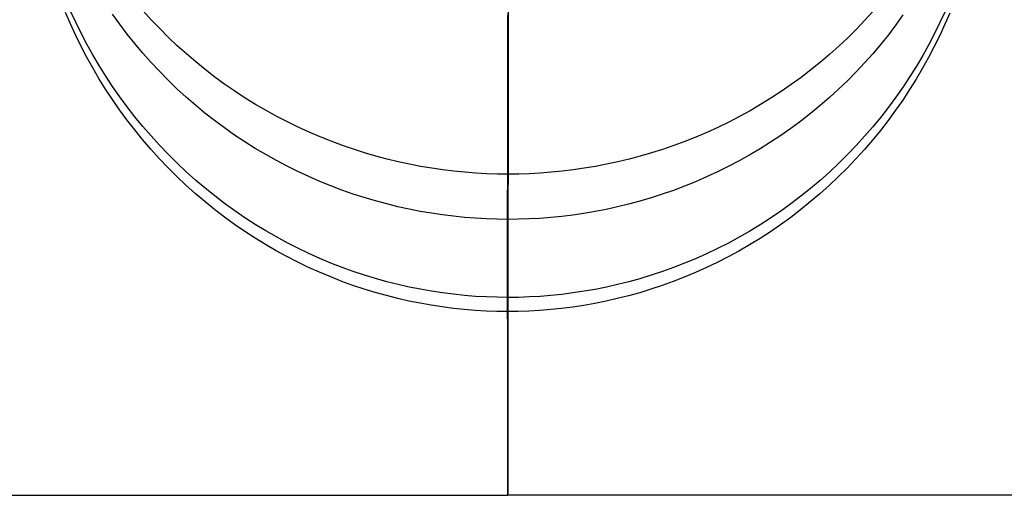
# Model space of a CAD drawing. Extents: x -37 to 483, y -973 to -253.
# Tile 53 of 197: x 210 to 236, y -973 to -960. Entities that reach past the tile are written whole.
import ezdxf

# ---------------------------------------------------------------- set-up
doc = ezdxf.new("R2010")
doc.units = 0
doc.layers.add('LIVELLO_03', color=5, linetype='CONTINUOUS')
doc.layers.add('PREDEFINITO', color=7, linetype='CONTINUOUS')

msp = doc.modelspace()

# ---------------------------------------------------------------- linework, layer by layer
at = {"layer": 'LIVELLO_03'}
for p, q in [((210.951, -959.974, 634.231), (210.821, -959.671, 634.225)), ((211.095, -959.933, 622.679), (210.957, -959.634, 622.725)), ((212.28, -959.989, 646.119), (212.088, -959.721, 646.066)), ((213.13, -959.869, 610.318), (212.909, -959.625, 610.401)), ((222.741, -959.667, 600.044), (222.74, -960.501, 601.476)), ((232.566, -959.635, 610.406), (232.345, -959.879, 610.323)), ((233.371, -959.738, 646.059), (233.178, -960.006, 646.112)), ((234.507, -959.646, 622.734), (234.368, -959.945, 622.688)), ((234.631, -959.686, 634.215), (234.5, -959.988, 634.221)), ((211.089, -960.275, 634.237), (210.951, -959.974, 634.231)), ((211.241, -960.23, 622.633), (211.095, -959.933, 622.679)), ((212.48, -960.253, 646.17), (212.28, -959.989, 646.119)), ((213.357, -960.108, 610.237), (213.13, -959.869, 610.318)), ((222.73, -960.686, 658.107), (222.73, -959.862, 659.616)), ((232.345, -959.879, 610.323), (232.118, -960.118, 610.242)), ((233.178, -960.006, 646.112), (232.978, -960.27, 646.164)), ((234.368, -959.945, 622.688), (234.222, -960.242, 622.642)), ((234.5, -959.988, 634.221), (234.362, -960.289, 634.227)), ((211.235, -960.573, 634.242), (211.089, -960.275, 634.237)), ((211.395, -960.524, 622.588), (211.241, -960.23, 622.633)), ((212.687, -960.512, 646.221), (212.48, -960.253, 646.17)), ((213.591, -960.342, 610.158), (213.357, -960.108, 610.237)), ((232.118, -960.118, 610.242), (231.884, -960.351, 610.163)), ((232.978, -960.27, 646.164), (232.771, -960.528, 646.215)), ((234.222, -960.242, 622.642), (234.068, -960.536, 622.597)), ((234.362, -960.289, 634.227), (234.215, -960.587, 634.232)), ((211.389, -960.869, 634.248), (211.235, -960.573, 634.242)), ((211.557, -960.816, 622.544), (211.395, -960.524, 622.588)), ((212.9, -960.766, 646.271), (212.687, -960.512, 646.221)), ((213.83, -960.569, 610.081), (213.591, -960.342, 610.158)), ((214.076, -960.79, 610.006), (213.83, -960.569, 610.081)), ((222.74, -960.501, 601.476), (222.739, -961.293, 602.927)), ((231.644, -960.578, 610.086), (231.398, -960.799, 610.011)), ((231.884, -960.351, 610.163), (231.644, -960.578, 610.086)), ((232.771, -960.528, 646.215), (232.557, -960.782, 646.265)), ((234.068, -960.536, 622.597), (233.906, -960.827, 622.552)), ((234.215, -960.587, 634.232), (234.061, -960.883, 634.238)), ((211.727, -961.104, 622.5), (211.557, -960.816, 622.544)), ((213.121, -961.015, 646.32), (212.9, -960.766, 646.271)), ((214.327, -961.005, 609.933), (214.076, -960.79, 610.006)), ((222.729, -961.468, 656.582), (222.73, -960.686, 658.107)), ((231.398, -960.799, 610.011), (231.147, -961.013, 609.938)), ((232.557, -960.782, 646.265), (232.336, -961.03, 646.315)), ((233.906, -960.827, 622.552), (233.736, -961.115, 622.508)), ((211.551, -961.162, 634.254), (211.389, -960.869, 634.248)), ((211.904, -961.388, 622.456), (211.727, -961.104, 622.5)), ((213.348, -961.258, 646.368), (213.121, -961.015, 646.32)), ((214.584, -961.213, 609.863), (214.327, -961.005, 609.933)), ((231.147, -961.013, 609.938), (230.89, -961.221, 609.868)), ((232.336, -961.03, 646.315), (232.109, -961.273, 646.363)), ((233.736, -961.115, 622.508), (233.558, -961.399, 622.464)), ((234.061, -960.883, 634.238), (233.899, -961.175, 634.244)), ((211.72, -961.451, 634.259), (211.551, -961.162, 634.254)), ((212.089, -961.668, 622.413), (211.904, -961.388, 622.456)), ((213.582, -961.495, 646.415), (213.348, -961.258, 646.368)), ((214.845, -961.415, 609.795), (214.584, -961.213, 609.863)), ((222.739, -961.293, 602.927), (222.738, -962.043, 604.397)), ((230.89, -961.221, 609.868), (230.628, -961.423, 609.799)), ((232.109, -961.273, 646.363), (231.875, -961.51, 646.409)), ((233.899, -961.175, 634.244), (233.729, -961.465, 634.25)), ((211.898, -961.737, 634.265), (211.72, -961.451, 634.259)), ((213.821, -961.726, 646.46), (213.582, -961.495, 646.415)), ((215.112, -961.609, 609.729), (214.845, -961.415, 609.795)), ((215.383, -961.796, 609.665), (215.112, -961.609, 609.729)), ((222.729, -962.208, 655.041), (222.729, -961.468, 656.582)), ((230.362, -961.617, 609.733), (230.09, -961.804, 609.67)), ((230.628, -961.423, 609.799), (230.362, -961.617, 609.733)), ((231.875, -961.51, 646.409), (231.635, -961.741, 646.455)), ((233.558, -961.399, 622.464), (233.373, -961.679, 622.421)), ((233.729, -961.465, 634.25), (233.551, -961.75, 634.255)), ((212.083, -962.018, 634.27), (211.898, -961.737, 634.265)), ((212.282, -961.944, 622.371), (212.089, -961.668, 622.413)), ((214.067, -961.951, 646.505), (213.821, -961.726, 646.46)), ((215.658, -961.977, 609.605), (215.383, -961.796, 609.665)), ((230.09, -961.804, 609.67), (229.815, -961.984, 609.609)), ((231.635, -961.741, 646.455), (231.389, -961.965, 646.499)), ((233.373, -961.679, 622.421), (233.18, -961.955, 622.378)), ((233.551, -961.75, 634.255), (233.366, -962.031, 634.261)), ((212.275, -962.296, 634.275), (212.083, -962.018, 634.27)), ((212.481, -962.215, 622.329), (212.282, -961.944, 622.371)), ((214.318, -962.17, 646.548), (214.067, -961.951, 646.505)), ((214.574, -962.382, 646.589), (214.318, -962.17, 646.548)), ((215.937, -962.149, 609.546), (215.658, -961.977, 609.605)), ((216.22, -962.315, 609.49), (215.937, -962.149, 609.546)), ((222.738, -962.043, 604.397), (222.738, -962.749, 605.885)), ((229.536, -962.156, 609.55), (229.253, -962.321, 609.494)), ((229.815, -961.984, 609.609), (229.536, -962.156, 609.55)), ((231.138, -962.183, 646.543), (230.881, -962.395, 646.584)), ((231.389, -961.965, 646.499), (231.138, -962.183, 646.543)), ((233.18, -961.955, 622.378), (232.98, -962.226, 622.337)), ((233.366, -962.031, 634.261), (233.173, -962.309, 634.266)), ((212.475, -962.568, 634.28), (212.275, -962.296, 634.275)), ((212.688, -962.482, 622.288), (212.481, -962.215, 622.329)), ((214.836, -962.586, 646.63), (214.574, -962.382, 646.589)), ((216.506, -962.472, 609.437), (216.22, -962.315, 609.49)), ((222.728, -962.904, 653.487), (222.729, -962.208, 655.041)), ((229.253, -962.321, 609.494), (228.967, -962.478, 609.44)), ((230.881, -962.395, 646.584), (230.619, -962.599, 646.625)), ((232.98, -962.226, 622.337), (232.773, -962.493, 622.296)), ((233.173, -962.309, 634.266), (232.973, -962.581, 634.271)), ((212.682, -962.836, 634.286), (212.475, -962.568, 634.28)), ((212.902, -962.743, 622.248), (212.688, -962.482, 622.288)), ((215.103, -962.784, 646.669), (214.836, -962.586, 646.63)), ((216.795, -962.622, 609.386), (216.506, -962.472, 609.437)), ((217.087, -962.765, 609.338), (216.795, -962.622, 609.386)), ((228.678, -962.628, 609.39), (228.386, -962.77, 609.341)), ((228.967, -962.478, 609.44), (228.678, -962.628, 609.39)), ((230.619, -962.599, 646.625), (230.352, -962.797, 646.664)), ((232.773, -962.493, 622.296), (232.559, -962.754, 622.255)), ((232.973, -962.581, 634.271), (232.766, -962.849, 634.277)), ((212.895, -963.099, 634.291), (212.682, -962.836, 634.286)), ((213.123, -962.999, 622.209), (212.902, -962.743, 622.248)), ((215.374, -962.975, 646.706), (215.103, -962.784, 646.669)), ((215.649, -963.158, 646.742), (215.374, -962.975, 646.706)), ((217.381, -962.899, 609.292), (217.087, -962.765, 609.338)), ((217.677, -963.026, 609.25), (217.381, -962.899, 609.292)), ((222.728, -963.557, 651.92), (222.728, -962.904, 653.487)), ((222.738, -962.749, 605.885), (222.737, -963.412, 607.39)), ((228.092, -962.904, 609.296), (227.795, -963.031, 609.253)), ((228.386, -962.77, 609.341), (228.092, -962.904, 609.296)), ((230.352, -962.797, 646.664), (230.081, -962.987, 646.702)), ((232.559, -962.754, 622.255), (232.338, -963.009, 622.216)), ((232.766, -962.849, 634.277), (232.552, -963.111, 634.282)), ((213.116, -963.356, 634.295), (212.895, -963.099, 634.291)), ((213.35, -963.249, 622.171), (213.123, -962.999, 622.209)), ((213.584, -963.493, 622.133), (213.35, -963.249, 622.171)), ((215.928, -963.334, 646.777), (215.649, -963.158, 646.742)), ((217.975, -963.145, 609.209), (217.677, -963.026, 609.25)), ((218.274, -963.256, 609.172), (217.975, -963.145, 609.209)), ((227.498, -963.15, 609.212), (227.198, -963.261, 609.174)), ((227.795, -963.031, 609.253), (227.498, -963.15, 609.212)), ((229.805, -963.17, 646.738), (229.526, -963.345, 646.772)), ((230.081, -962.987, 646.702), (229.805, -963.17, 646.738)), ((232.338, -963.009, 622.216), (232.111, -963.259, 622.178)), ((232.552, -963.111, 634.282), (232.331, -963.368, 634.287)), ((213.343, -963.608, 634.3), (213.116, -963.356, 634.295)), ((213.823, -963.731, 622.097), (213.584, -963.493, 622.133)), ((216.211, -963.502, 646.81), (215.928, -963.334, 646.777)), ((216.497, -963.662, 646.841), (216.211, -963.502, 646.81)), ((218.574, -963.359, 609.137), (218.274, -963.256, 609.172)), ((218.875, -963.455, 609.105), (218.574, -963.359, 609.137)), ((219.177, -963.543, 609.075), (218.875, -963.455, 609.105)), ((222.737, -963.412, 607.39), (222.736, -964.03, 608.911)), ((226.597, -963.459, 609.107), (226.295, -963.547, 609.077)), ((226.898, -963.364, 609.139), (226.597, -963.459, 609.107)), ((227.198, -963.261, 609.174), (226.898, -963.364, 609.139)), ((229.243, -963.512, 646.806), (228.957, -963.672, 646.837)), ((229.526, -963.345, 646.772), (229.243, -963.512, 646.806)), ((231.877, -963.503, 622.14), (231.637, -963.741, 622.103)), ((232.111, -963.259, 622.178), (231.877, -963.503, 622.14)), ((232.331, -963.368, 634.287), (232.104, -963.619, 634.292)), ((213.577, -963.853, 634.305), (213.343, -963.608, 634.3)), ((214.069, -963.963, 622.061), (213.823, -963.731, 622.097)), ((216.785, -963.815, 646.871), (216.497, -963.662, 646.841)), ((219.479, -963.623, 609.048), (219.177, -963.543, 609.075)), ((219.78, -963.696, 609.023), (219.479, -963.623, 609.048)), ((220.081, -963.761, 609.001), (219.78, -963.696, 609.023)), ((220.382, -963.819, 608.982), (220.081, -963.761, 609.001)), ((222.727, -964.165, 650.341), (222.728, -963.557, 651.92)), ((225.39, -963.764, 609.003), (225.09, -963.822, 608.983)), ((225.692, -963.699, 609.025), (225.39, -963.764, 609.003)), ((225.994, -963.627, 609.05), (225.692, -963.699, 609.025)), ((226.295, -963.547, 609.077), (225.994, -963.627, 609.05)), ((228.957, -963.672, 646.837), (228.668, -963.825, 646.867)), ((231.637, -963.741, 622.103), (231.391, -963.972, 622.068)), ((232.104, -963.619, 634.292), (231.87, -963.864, 634.297)), ((213.816, -964.092, 634.309), (213.577, -963.853, 634.305)), ((214.32, -964.188, 622.027), (214.069, -963.963, 622.061)), ((217.077, -963.96, 646.9), (216.785, -963.815, 646.871)), ((217.371, -964.097, 646.926), (217.077, -963.96, 646.9)), ((220.682, -963.87, 608.965), (220.382, -963.819, 608.982)), ((220.981, -963.913, 608.95), (220.682, -963.87, 608.965)), ((221.278, -963.95, 608.938), (220.981, -963.913, 608.95)), ((221.574, -963.979, 608.928), (221.278, -963.95, 608.938)), ((221.867, -964.002, 608.921), (221.574, -963.979, 608.928)), ((222.159, -964.018, 608.915), (221.867, -964.002, 608.921)), ((222.449, -964.027, 608.912), (222.159, -964.018, 608.915)), ((222.736, -964.03, 608.911), (222.449, -964.027, 608.912)), ((222.736, -964.03, 608.911), (222.735, -964.605, 610.448)), ((223.023, -964.027, 608.912), (222.736, -964.03, 608.911)), ((223.313, -964.018, 608.916), (223.023, -964.027, 608.912)), ((223.604, -964.002, 608.921), (223.313, -964.018, 608.916)), ((223.898, -963.98, 608.929), (223.604, -964.002, 608.921)), ((224.194, -963.951, 608.939), (223.898, -963.98, 608.929)), ((224.491, -963.915, 608.951), (224.194, -963.951, 608.939)), ((224.79, -963.872, 608.966), (224.491, -963.915, 608.951)), ((225.09, -963.822, 608.983), (224.79, -963.872, 608.966)), ((228.376, -963.969, 646.896), (228.082, -964.105, 646.923)), ((228.668, -963.825, 646.867), (228.376, -963.969, 646.896)), ((231.391, -963.972, 622.068), (231.14, -964.197, 622.033)), ((231.87, -963.864, 634.297), (231.63, -964.103, 634.301)), ((214.062, -964.325, 634.314), (213.816, -964.092, 634.309)), ((214.577, -964.406, 621.994), (214.32, -964.188, 622.027)), ((217.667, -964.226, 646.952), (217.371, -964.097, 646.926)), ((217.965, -964.347, 646.975), (217.667, -964.226, 646.952)), ((222.726, -964.729, 648.751), (222.727, -964.165, 650.341)), ((227.786, -964.234, 646.949), (227.488, -964.355, 646.973)), ((228.082, -964.105, 646.923), (227.786, -964.234, 646.949)), ((231.14, -964.197, 622.033), (230.883, -964.414, 622)), ((231.63, -964.103, 634.301), (231.384, -964.336, 634.306)), ((214.313, -964.551, 634.318), (214.062, -964.325, 634.314)), ((214.57, -964.77, 634.322), (214.313, -964.551, 634.318)), ((214.838, -964.616, 621.961), (214.577, -964.406, 621.994)), ((218.264, -964.46, 646.998), (217.965, -964.347, 646.975)), ((218.564, -964.565, 647.018), (218.264, -964.46, 646.998)), ((218.865, -964.663, 647.037), (218.564, -964.565, 647.018)), ((226.888, -964.572, 647.016), (226.587, -964.669, 647.035)), ((227.188, -964.467, 646.995), (226.888, -964.572, 647.016)), ((227.488, -964.355, 646.973), (227.188, -964.467, 646.995)), ((230.883, -964.414, 622), (230.621, -964.625, 621.967)), ((231.133, -964.561, 634.311), (230.876, -964.78, 634.315)), ((231.384, -964.336, 634.306), (231.133, -964.561, 634.311)), ((214.831, -964.982, 634.326), (214.57, -964.77, 634.322)), ((215.105, -964.82, 621.93), (214.838, -964.616, 621.961)), ((215.376, -965.016, 621.9), (215.105, -964.82, 621.93)), ((219.167, -964.752, 647.055), (218.865, -964.663, 647.037)), ((219.468, -964.834, 647.071), (219.167, -964.752, 647.055)), ((219.77, -964.908, 647.085), (219.468, -964.834, 647.071)), ((222.726, -965.249, 647.151), (222.726, -964.729, 648.751)), ((222.735, -964.605, 610.448), (222.734, -965.134, 611.998)), ((225.983, -964.839, 647.069), (225.682, -964.913, 647.083)), ((226.285, -964.758, 647.053), (225.983, -964.839, 647.069)), ((226.587, -964.669, 647.035), (226.285, -964.758, 647.053)), ((230.354, -964.828, 621.936), (230.083, -965.024, 621.906)), ((230.621, -964.625, 621.967), (230.354, -964.828, 621.936)), ((230.876, -964.78, 634.315), (230.614, -964.991, 634.319)), ((215.098, -965.186, 634.33), (214.831, -964.982, 634.326)), ((215.651, -965.204, 621.871), (215.376, -965.016, 621.9)), ((220.071, -964.974, 647.098), (219.77, -964.908, 647.085)), ((220.372, -965.033, 647.11), (220.071, -964.974, 647.098)), ((220.672, -965.085, 647.12), (220.372, -965.033, 647.11)), ((220.97, -965.129, 647.128), (220.672, -965.085, 647.12)), ((224.78, -965.088, 647.118), (224.481, -965.132, 647.127)), ((225.08, -965.037, 647.108), (224.78, -965.088, 647.118)), ((225.38, -964.979, 647.097), (225.08, -965.037, 647.108)), ((225.682, -964.913, 647.083), (225.38, -964.979, 647.097)), ((230.083, -965.024, 621.906), (229.808, -965.212, 621.877)), ((230.614, -964.991, 634.319), (230.347, -965.196, 634.323)), ((215.369, -965.383, 634.334), (215.098, -965.186, 634.33)), ((215.93, -965.385, 621.844), (215.651, -965.204, 621.871)), ((221.268, -965.166, 647.135), (220.97, -965.129, 647.128)), ((221.563, -965.196, 647.141), (221.268, -965.166, 647.135)), ((221.857, -965.219, 647.146), (221.563, -965.196, 647.141)), ((222.149, -965.235, 647.149), (221.857, -965.219, 647.146)), ((222.439, -965.245, 647.151), (222.149, -965.235, 647.149)), ((222.726, -965.249, 647.151), (222.439, -965.245, 647.151)), ((222.725, -965.714, 645.574), (222.726, -965.249, 647.151)), ((223.013, -965.246, 647.15), (222.726, -965.249, 647.151)), ((222.734, -965.134, 611.998), (222.733, -965.618, 613.562)), ((223.302, -965.236, 647.148), (223.013, -965.246, 647.15)), ((223.594, -965.221, 647.145), (223.302, -965.236, 647.148)), ((223.888, -965.198, 647.141), (223.594, -965.221, 647.145)), ((224.184, -965.168, 647.135), (223.888, -965.198, 647.141)), ((224.481, -965.132, 647.127), (224.184, -965.168, 647.135)), ((229.808, -965.212, 621.877), (229.529, -965.392, 621.849)), ((230.347, -965.196, 634.323), (230.076, -965.392, 634.327)), ((215.644, -965.573, 634.337), (215.369, -965.383, 634.334)), ((215.923, -965.754, 634.34), (215.644, -965.573, 634.337)), ((216.213, -965.558, 621.817), (215.93, -965.385, 621.844)), ((216.499, -965.723, 621.792), (216.213, -965.558, 621.817)), ((222.733, -965.618, 613.562), (222.732, -966.057, 615.138)), ((229.246, -965.565, 621.822), (228.959, -965.73, 621.797)), ((229.529, -965.392, 621.849), (229.246, -965.565, 621.822)), ((229.801, -965.581, 634.331), (229.521, -965.763, 634.334)), ((230.076, -965.392, 634.327), (229.801, -965.581, 634.331)), ((216.206, -965.928, 634.344), (215.923, -965.754, 634.34)), ((216.788, -965.88, 621.768), (216.499, -965.723, 621.792)), ((217.08, -966.029, 621.745), (216.788, -965.88, 621.768)), ((222.724, -966.135, 643.99), (222.725, -965.714, 645.574)), ((228.67, -965.886, 621.773), (228.379, -966.035, 621.75)), ((228.959, -965.73, 621.797), (228.67, -965.886, 621.773)), ((229.521, -965.763, 634.334), (229.239, -965.936, 634.338)), ((216.492, -966.094, 634.347), (216.206, -965.928, 634.344)), ((216.781, -966.252, 634.35), (216.492, -966.094, 634.347)), ((217.374, -966.17, 621.724), (217.08, -966.029, 621.745)), ((222.723, -966.512, 642.398), (222.724, -966.135, 643.99)), ((222.732, -966.057, 615.138), (222.732, -966.45, 616.725)), ((228.379, -966.035, 621.75), (228.084, -966.176, 621.728)), ((228.952, -966.102, 634.341), (228.663, -966.259, 634.344)), ((229.239, -965.936, 634.338), (228.952, -966.102, 634.341)), ((217.073, -966.402, 634.352), (216.781, -966.252, 634.35)), ((217.367, -966.543, 634.355), (217.073, -966.402, 634.352)), ((217.67, -966.303, 621.704), (217.374, -966.17, 621.724)), ((217.968, -966.427, 621.685), (217.67, -966.303, 621.704)), ((218.267, -966.543, 621.667), (217.968, -966.427, 621.685)), ((227.49, -966.432, 621.688), (227.191, -966.548, 621.67)), ((227.788, -966.308, 621.707), (227.49, -966.432, 621.688)), ((228.084, -966.176, 621.728), (227.788, -966.308, 621.707)), ((228.371, -966.409, 634.347), (228.077, -966.55, 634.35)), ((228.663, -966.259, 634.344), (228.371, -966.409, 634.347)), ((217.663, -966.676, 634.357), (217.367, -966.543, 634.355)), ((217.96, -966.802, 634.36), (217.663, -966.676, 634.357)), ((218.567, -966.652, 621.65), (218.267, -966.543, 621.667)), ((218.868, -966.752, 621.635), (218.567, -966.652, 621.65)), ((222.722, -966.845, 640.801), (222.723, -966.512, 642.398)), ((222.732, -966.45, 616.725), (222.731, -966.798, 618.323)), ((226.891, -966.656, 621.654), (226.59, -966.756, 621.638)), ((227.191, -966.548, 621.67), (226.891, -966.656, 621.654)), ((227.781, -966.683, 634.353), (227.483, -966.808, 634.356)), ((228.077, -966.55, 634.35), (227.781, -966.683, 634.353)), ((218.259, -966.919, 634.362), (217.96, -966.802, 634.36)), ((218.56, -967.027, 634.364), (218.259, -966.919, 634.362)), ((219.169, -966.844, 621.621), (218.868, -966.752, 621.635)), ((219.471, -966.928, 621.608), (219.169, -966.844, 621.621)), ((219.773, -967.004, 621.597), (219.471, -966.928, 621.608)), ((222.722, -967.134, 639.2), (222.722, -966.845, 640.801)), ((222.731, -966.798, 618.323), (222.73, -967.099, 619.93)), ((225.986, -966.931, 621.611), (225.684, -967.007, 621.599)), ((226.288, -966.848, 621.624), (225.986, -966.931, 621.611)), ((226.59, -966.756, 621.638), (226.288, -966.848, 621.624)), ((227.184, -966.924, 634.358), (226.884, -967.033, 634.36)), ((227.483, -966.808, 634.356), (227.184, -966.924, 634.358)), ((218.861, -967.128, 634.366), (218.56, -967.027, 634.364)), ((219.162, -967.221, 634.367), (218.861, -967.128, 634.366)), ((219.464, -967.305, 634.369), (219.162, -967.221, 634.367)), ((220.074, -967.072, 621.587), (219.773, -967.004, 621.597)), ((220.375, -967.133, 621.577), (220.074, -967.072, 621.587)), ((220.675, -967.186, 621.569), (220.375, -967.133, 621.577)), ((220.973, -967.231, 621.563), (220.675, -967.186, 621.569)), ((222.721, -967.379, 637.594), (222.722, -967.134, 639.2)), ((222.73, -967.099, 619.93), (222.729, -967.354, 621.544)), ((224.783, -967.188, 621.571), (224.484, -967.233, 621.564)), ((225.082, -967.135, 621.579), (224.783, -967.188, 621.571)), ((225.383, -967.075, 621.588), (225.082, -967.135, 621.579)), ((225.684, -967.007, 621.599), (225.383, -967.075, 621.588)), ((226.281, -967.225, 634.364), (225.979, -967.309, 634.366)), ((226.582, -967.133, 634.362), (226.281, -967.225, 634.364)), ((226.884, -967.033, 634.36), (226.582, -967.133, 634.362)), ((219.766, -967.382, 634.37), (219.464, -967.305, 634.369)), ((220.067, -967.45, 634.371), (219.766, -967.382, 634.37)), ((220.368, -967.511, 634.372), (220.067, -967.45, 634.371)), ((221.271, -967.269, 621.557), (220.973, -967.231, 621.563)), ((221.566, -967.3, 621.552), (221.271, -967.269, 621.557)), ((221.86, -967.324, 621.549), (221.566, -967.3, 621.552)), ((222.152, -967.34, 621.546), (221.86, -967.324, 621.549)), ((222.441, -967.35, 621.545), (222.152, -967.34, 621.546)), ((222.729, -967.354, 621.544), (222.441, -967.35, 621.545)), ((222.721, -967.579, 635.986), (222.721, -967.379, 637.594)), ((222.729, -967.354, 621.544), (222.727, -967.558, 623.134)), ((223.016, -967.351, 621.545), (222.729, -967.354, 621.544)), ((223.305, -967.341, 621.547), (223.016, -967.351, 621.545)), ((223.597, -967.325, 621.549), (223.305, -967.341, 621.547)), ((223.891, -967.301, 621.553), (223.597, -967.325, 621.549)), ((224.187, -967.271, 621.558), (223.891, -967.301, 621.553)), ((224.484, -967.233, 621.564), (224.187, -967.271, 621.558)), ((225.376, -967.454, 634.369), (225.075, -967.514, 634.37)), ((225.677, -967.385, 634.368), (225.376, -967.454, 634.369)), ((225.979, -967.309, 634.366), (225.677, -967.385, 634.368)), ((220.667, -967.564, 634.373), (220.368, -967.511, 634.372)), ((220.966, -967.61, 634.374), (220.667, -967.564, 634.373)), ((221.263, -967.648, 634.375), (220.966, -967.61, 634.374)), ((221.559, -967.679, 634.375), (221.263, -967.648, 634.375)), ((221.853, -967.703, 634.375), (221.559, -967.679, 634.375)), ((222.145, -967.72, 634.376), (221.853, -967.703, 634.375)), ((222.434, -967.73, 634.376), (222.145, -967.72, 634.376)), ((222.721, -967.733, 634.376), (222.434, -967.73, 634.376)), ((222.721, -967.733, 634.376), (222.721, -967.579, 635.986)), ((223.008, -967.73, 634.375), (222.721, -967.733, 634.376)), ((222.722, -967.843, 632.765), (222.721, -967.733, 634.376)), ((222.726, -967.718, 624.73), (222.725, -967.833, 626.331)), ((222.727, -967.558, 623.134), (222.726, -967.718, 624.73)), ((223.298, -967.721, 634.375), (223.008, -967.73, 634.375)), ((223.59, -967.704, 634.375), (223.298, -967.721, 634.375)), ((223.884, -967.681, 634.374), (223.59, -967.704, 634.375)), ((224.179, -967.65, 634.373), (223.884, -967.681, 634.374)), ((224.477, -967.612, 634.372), (224.179, -967.65, 634.373)), ((224.775, -967.567, 634.371), (224.477, -967.612, 634.372)), ((225.075, -967.514, 634.37), (224.775, -967.567, 634.371)), ((222.722, -967.908, 631.154), (222.722, -967.843, 632.765)), ((222.723, -967.928, 629.544), (222.722, -967.908, 631.154)), ((222.724, -967.903, 627.936), (222.723, -967.928, 629.544)), ((222.725, -967.833, 626.331), (222.724, -967.903, 627.936))]:
    msp.add_line(p, q, dxfattribs=at)
at = {"layer": 'PREDEFINITO'}
for p, q in [((222.729, -959.689, 140.648), (222.729, -959.988, 140.627)), ((222.729, -960.043, 117.308), (222.729, -959.749, 117.312)), ((222.729, -959.988, 140.627), (222.729, -960.29, 140.599)), ((222.729, -960.339, 117.31), (222.729, -960.043, 117.308)), ((222.729, -960.29, 140.599), (222.729, -960.594, 140.565)), ((222.729, -960.638, 117.318), (222.729, -960.339, 117.31)), ((222.729, -960.594, 140.565), (222.729, -960.9, 140.524)), ((222.729, -960.939, 117.332), (222.729, -960.638, 117.318)), ((222.729, -960.9, 140.524), (222.729, -961.207, 140.477)), ((222.729, -961.241, 117.352), (222.729, -960.939, 117.332)), ((222.729, -961.207, 140.477), (222.729, -961.515, 140.423)), ((222.729, -961.545, 117.379), (222.729, -961.241, 117.352)), ((222.729, -961.515, 140.423), (222.729, -961.825, 140.363)), ((222.729, -961.85, 117.412), (222.729, -961.545, 117.379)), ((222.729, -961.825, 140.363), (222.729, -962.136, 140.295)), ((222.729, -962.156, 117.452), (222.729, -961.85, 117.412)), ((222.729, -962.136, 140.295), (222.729, -962.447, 140.22)), ((222.729, -962.463, 117.498), (222.729, -962.156, 117.452)), ((222.729, -962.447, 140.22), (222.729, -962.758, 140.139)), ((222.729, -962.77, 117.552), (222.729, -962.463, 117.498)), ((222.729, -962.758, 140.139), (222.729, -963.07, 140.05)), ((222.729, -963.077, 117.612), (222.729, -962.77, 117.552)), ((222.729, -963.07, 140.05), (222.729, -963.381, 139.955)), ((222.729, -963.385, 117.679), (222.729, -963.077, 117.612)), ((222.729, -963.381, 139.955), (222.729, -963.691, 139.852)), ((222.729, -963.692, 117.754), (222.729, -963.385, 117.679)), ((222.729, -963.691, 139.852), (222.729, -964.001, 139.741)), ((222.729, -963.998, 117.835), (222.729, -963.692, 117.754)), ((222.729, -964.303, 117.924), (222.729, -963.998, 117.835)), ((222.729, -964.001, 139.741), (222.729, -964.309, 139.624)), ((222.729, -964.607, 118.02), (222.729, -964.303, 117.924)), ((222.729, -964.309, 139.624), (222.729, -964.616, 139.5)), ((222.729, -964.909, 118.124), (222.729, -964.607, 118.02)), ((222.729, -964.616, 139.5), (222.729, -964.921, 139.368)), ((222.729, -965.209, 118.234), (222.729, -964.909, 118.124)), ((222.729, -964.921, 139.368), (222.729, -965.224, 139.229)), ((222.729, -965.507, 118.352), (222.729, -965.209, 118.234)), ((222.729, -965.224, 139.229), (222.729, -965.524, 139.083)), ((222.729, -965.803, 118.477), (222.729, -965.507, 118.352)), ((222.729, -965.524, 139.083), (222.729, -965.822, 138.93)), ((222.729, -966.095, 118.61), (222.729, -965.803, 118.477)), ((222.729, -965.822, 138.93), (222.729, -966.116, 138.77)), ((222.729, -966.384, 118.749), (222.729, -966.095, 118.61)), ((222.729, -966.116, 138.77), (222.729, -966.406, 138.603)), ((222.729, -966.67, 118.896), (222.729, -966.384, 118.749)), ((222.729, -966.406, 138.603), (222.729, -966.693, 138.429)), ((222.729, -966.952, 119.05), (222.729, -966.67, 118.896)), ((222.729, -966.693, 138.429), (222.729, -966.976, 138.249)), ((222.729, -967.229, 119.21), (222.729, -966.952, 119.05)), ((222.729, -966.976, 138.249), (222.729, -967.254, 138.062)), ((222.729, -967.502, 119.378), (222.729, -967.229, 119.21)), ((222.729, -967.254, 138.062), (222.729, -967.528, 137.869)), ((222.729, -967.771, 119.552), (222.729, -967.502, 119.378)), ((222.729, -967.528, 137.869), (222.729, -967.797, 137.67)), ((222.729, -968.034, 119.733), (222.729, -967.771, 119.552)), ((222.729, -967.797, 137.67), (222.729, -968.06, 137.465)), ((222.729, -968.292, 119.92), (222.729, -968.034, 119.733)), ((222.729, -968.06, 137.465), (222.729, -968.317, 137.254)), ((222.729, -968.544, 120.113), (222.729, -968.292, 119.92)), ((222.729, -968.317, 137.254), (222.729, -968.569, 137.037)), ((222.729, -968.79, 120.313), (222.729, -968.544, 120.113)), ((222.729, -968.569, 137.037), (222.729, -968.815, 136.815)), ((222.729, -969.03, 120.518), (222.729, -968.79, 120.313)), ((222.729, -968.815, 136.815), (222.729, -969.054, 136.588)), ((222.729, -969.263, 120.729), (222.729, -969.03, 120.518)), ((222.729, -969.054, 136.588), (222.729, -969.286, 136.356)), ((222.729, -969.49, 120.946), (222.729, -969.263, 120.729)), ((222.729, -969.286, 136.356), (222.729, -969.512, 136.119)), ((222.729, -969.71, 121.167), (222.729, -969.49, 120.946)), ((222.729, -969.512, 136.119), (222.729, -969.731, 135.878)), ((222.729, -969.923, 121.394), (222.729, -969.71, 121.167)), ((222.729, -969.731, 135.878), (222.729, -969.943, 135.632)), ((222.729, -970.129, 121.626), (222.729, -969.923, 121.394)), ((222.729, -969.943, 135.632), (222.729, -970.147, 135.383)), ((222.729, -970.327, 121.862), (222.729, -970.129, 121.626)), ((222.729, -970.147, 135.383), (222.729, -970.343, 135.13)), ((222.729, -970.517, 122.102), (222.729, -970.327, 121.862)), ((222.729, -970.343, 135.13), (222.729, -970.532, 134.874)), ((222.729, -970.7, 122.346), (222.729, -970.517, 122.102)), ((222.729, -970.532, 134.874), (222.729, -970.714, 134.614)), ((222.729, -970.875, 122.594), (222.729, -970.7, 122.346)), ((222.729, -970.714, 134.614), (222.729, -970.887, 134.352)), ((222.729, -971.042, 122.846), (222.729, -970.875, 122.594)), ((222.729, -970.887, 134.352), (222.729, -971.052, 134.087)), ((222.729, -971.201, 123.1), (222.729, -971.042, 122.846)), ((222.729, -971.052, 134.087), (222.729, -971.209, 133.821)), ((222.729, -971.351, 123.358), (222.729, -971.201, 123.1)), ((222.729, -971.209, 133.821), (222.729, -971.359, 133.552)), ((222.729, -971.494, 123.618), (222.729, -971.351, 123.358)), ((222.729, -971.359, 133.552), (222.729, -971.5, 133.281)), ((222.729, -971.628, 123.88), (222.729, -971.494, 123.618)), ((222.729, -971.5, 133.281), (222.729, -971.632, 133.01)), ((222.729, -971.754, 124.144), (222.729, -971.628, 123.88)), ((222.729, -971.632, 133.01), (222.729, -971.757, 132.737)), ((222.729, -971.872, 124.41), (222.729, -971.754, 124.144)), ((222.729, -971.757, 132.737), (222.729, -971.873, 132.463)), ((222.729, -971.982, 124.678), (222.729, -971.872, 124.41)), ((222.729, -971.873, 132.463), (222.729, -971.982, 132.189)), ((222.729, -972.083, 124.946), (222.729, -971.982, 124.678)), ((222.729, -971.982, 132.189), (222.729, -972.082, 131.914)), ((222.729, -972.082, 131.914), (222.729, -972.174, 131.64)), ((222.729, -972.176, 125.216), (222.729, -972.083, 124.946)), ((222.729, -972.174, 131.64), (222.729, -972.258, 131.366)), ((222.729, -972.261, 125.486), (222.729, -972.176, 125.216)), ((222.729, -972.258, 131.366), (222.729, -972.334, 131.092)), ((222.729, -972.338, 125.757), (222.729, -972.261, 125.486)), ((222.729, -972.334, 131.092), (222.729, -972.403, 130.819)), ((222.729, -972.407, 126.027), (222.729, -972.338, 125.757)), ((222.729, -972.403, 130.819), (222.729, -972.463, 130.547)), ((222.729, -972.468, 126.298), (222.729, -972.407, 126.027)), ((222.729, -972.463, 130.547), (222.729, -972.516, 130.276)), ((222.729, -972.521, 126.568), (222.729, -972.468, 126.298)), ((222.729, -972.516, 130.276), (222.729, -972.562, 130.007)), ((222.729, -972.567, 126.838), (222.729, -972.521, 126.568)), ((-24.336, -972.683, 128.689), (222.729, -972.683, 128.689)), ((222.729, -972.562, 130.007), (222.729, -972.6, 129.739)), ((222.729, -972.605, 127.106), (222.729, -972.567, 126.838)), ((222.729, -972.6, 129.739), (222.729, -972.631, 129.473)), ((222.729, -972.635, 127.374), (222.729, -972.605, 127.106)), ((222.729, -972.631, 129.473), (222.729, -972.656, 129.21)), ((222.729, -972.659, 127.64), (222.729, -972.635, 127.374)), ((222.729, -972.656, 129.21), (222.729, -972.673, 128.948)), ((222.729, -972.675, 127.905), (222.729, -972.659, 127.64)), ((222.729, -972.673, 128.948), (222.729, -972.683, 128.689)), ((222.729, -972.685, 128.168), (222.729, -972.675, 127.905)), ((222.729, -972.683, 128.689), (222.729, -972.687, 128.429)), ((469.793, -972.683, 128.689), (222.729, -972.683, 128.689)), ((222.729, -972.687, 128.429), (222.729, -972.685, 128.168))]:
    msp.add_line(p, q, dxfattribs=at)

doc.saveas('drawing.dxf')
